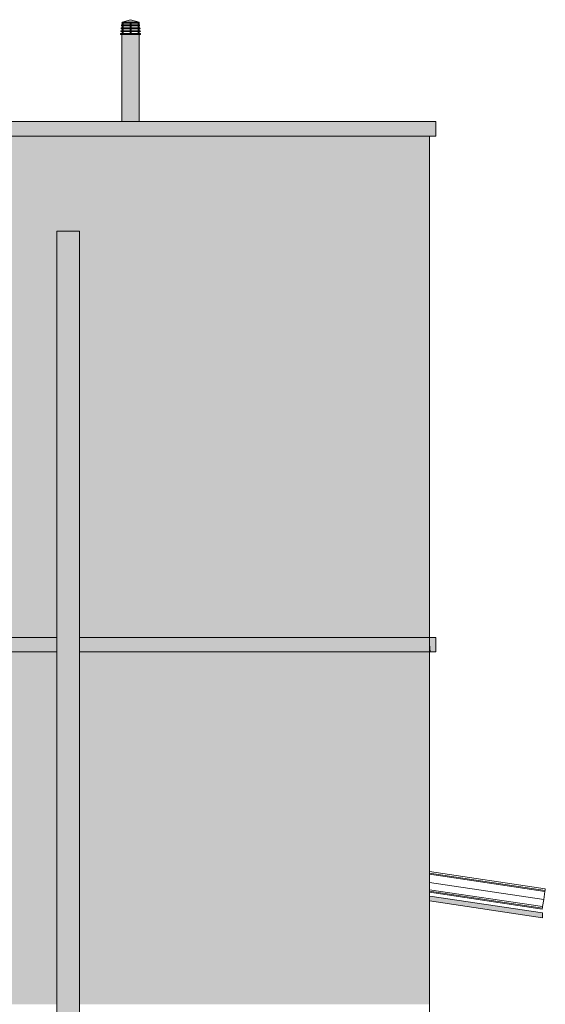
# Model space of a CAD drawing. Header units: metres. Extents: x 10.2 to 107.4, y -18.3 to 5.6.
# Tile 129 of 256: x 37.3 to 38.9, y 2.5 to 5.6. Entities that reach past the tile are written whole.
import ezdxf

# ---------------------------------------------------------------- set-up
doc = ezdxf.new("R2010")
doc.units = ezdxf.units.M
doc.layers.add('A-DETL', color=7, linetype='Continuous', lineweight=5, true_color=0x00a600)
for name, color, linetype, lineweight in [('A-DETL-GENF', 7, 'Continuous', 5), ('A-GLAZ-CWMG', 7, 'Continuous', 5), ('A-ROOF', 7, 'Continuous', 5), ('A-ROOF-PATT', 7, 'Continuous', 5), ('I-WALL', 7, 'Continuous', 5), ('Q-SPCQ', 7, 'Continuous', 5)]:
    doc.layers.add(name, color=color, linetype=linetype, lineweight=lineweight)

# ---------------------------------------------------------------- blocks, each defined once
blk = doc.blocks.new('FP_224-FACHADA 01_mini')
at = {"layer": 'A-GLAZ-CWMG'}
blk.add_line((-11.2349, 2.8798), (-10.8854, 2.8274), dxfattribs=at)
blk = doc.blocks.new('FP_225-FACHADA 01_mini')
at = {"layer": 'A-GLAZ-CWMG'}
blk.add_line((-10.8772, 2.8821), (-11.235, 2.9358), dxfattribs=at)
blk = doc.blocks.new('FP_226-FACHADA 01_mini')
at = {"layer": 'A-GLAZ-CWMG'}
blk.add_line((-10.8767, 2.8854), (-11.235, 2.9391), dxfattribs=at)
blk = doc.blocks.new('FP_227-FACHADA 01_mini')
at = {"layer": 'A-GLAZ-CWMG'}
blk.add_line((-10.876, 2.8904), (-11.235, 2.9442), dxfattribs=at)
blk = doc.blocks.new('Rectangular Mullion - Telha Fibrocimento - Ondulada-1909083-FACHADA 01_mini')
at = {"layer": 'A-GLAZ-CWMG'}
for p, q in [((-10.881, 2.8568), (-11.235, 2.9099)), ((-10.8843, 2.8349), (-11.235, 2.8875)), ((-10.885, 2.83), (-11.235, 2.8825)), ((-10.881, 2.8568), (-10.8772, 2.8821)), ((-10.877, 2.8835), (-10.8767, 2.8854)), ((-10.8767, 2.8857), (-10.876, 2.8904)), ((-10.881, 2.8568), (-10.8843, 2.8349)), ((-10.8854, 2.8274), (-10.8854, 2.8279)), ((-10.8843, 2.8349), (-10.885, 2.83))]:
    blk.add_line(p, q, dxfattribs=at)
for name in ['FP_227-FACHADA 01_mini', 'FP_226-FACHADA 01_mini', 'FP_225-FACHADA 01_mini', 'FP_224-FACHADA 01_mini']:
    blk.add_blockref(name, (0, 0), dxfattribs=at)
blk = doc.blocks.new('FP_229-FACHADA 01_mini')
at = {"layer": 'A-GLAZ-CWMG'}
blk.add_line((-11.2349, 2.8798), (-10.8854, 2.8274), dxfattribs=at)
blk = doc.blocks.new('FP_230-FACHADA 01_mini')
at = {"layer": 'A-GLAZ-CWMG'}
blk.add_line((-10.876, 2.8904), (-11.235, 2.9442), dxfattribs=at)
blk = doc.blocks.new('Rectangular Mullion - Telha Fibrocimento - Ondulada-V228-FACHADA 01_mini')
at = {"layer": 'A-GLAZ-CWMG'}
for p, q in [((-10.876, 2.89), (-10.876, 2.8904)), ((-10.8854, 2.8274), (-10.8854, 2.8279))]:
    blk.add_line(p, q, dxfattribs=at)
for name in ['FP_230-FACHADA 01_mini', 'FP_229-FACHADA 01_mini']:
    blk.add_blockref(name, (0, 0), dxfattribs=at)
blk = doc.blocks.new('RUFO_1_ - RUFO_1_-1923193-FACHADA 01_mini')
at = {"layer": 'A-ROOF-PATT', "true_color": 0xc0c0c0}
for points in [[(-11.235, 5.225), (-11.215, 5.225), (-11.215, 5.27), (-15.49, 5.27), (-15.49, 5.225), (-11.2367, 5.225)], [(-11.2324, 3.625), (-11.215, 3.625), (-11.215, 3.67), (-11.235, 3.67), (-11.235, 3.65)]]:
    blk.add_hatch(color=9, dxfattribs=at).paths.add_polyline_path(points)
h = blk.add_hatch(color=9, dxfattribs=at)
h.paths.add_polyline_path([(-11.39, 3.625), (-11.235, 3.625), (-11.235, 3.67), (-12.32, 3.67), (-12.32, 3.625), (-12.0058, 3.625)])
h.paths.add_polyline_path([(-15.262, 3.625), (-12.39, 3.625), (-12.39, 3.67), (-15.315, 3.67), (-15.315, 3.625)])
at = {"layer": 'A-ROOF'}
for p, q in [((-15.49, 5.27), (-12.1881, 5.27)), ((-12.135, 5.27), (-11.215, 5.27)), ((-11.215, 5.27), (-11.215, 5.225)), ((-11.215, 5.225), (-15.49, 5.225)), ((-15.315, 3.67), (-12.39, 3.67)), ((-12.32, 3.67), (-11.235, 3.67)), ((-11.235, 3.67), (-11.235, 3.625)), ((-11.215, 3.67), (-11.235, 3.67)), ((-11.215, 3.625), (-11.215, 3.67)), ((-11.235, 3.65), (-11.2324, 3.625)), ((-15.315, 3.625), (-12.39, 3.625)), ((-12.32, 3.625), (-11.235, 3.625)), ((-11.2324, 3.625), (-11.215, 3.625))]:
    blk.add_line(p, q, dxfattribs=at)
blk = doc.blocks.new('Dispositivos elétricos 3 - Dispositivos elétricos 1-2957697-FACHADA 01_mini')
at = {"layer": 'Q-SPCQ', "true_color": 0xbdbbb9}
h = blk.add_hatch(color=9, dxfattribs=at)
h.paths.add_polyline_path([(-12.32, -0.07), (-12.32, 1.11), (-12.39, 1.11), (-12.39, -0.07), (-12.3235, -0.07)])
h.paths.add_polyline_path([(-12.39, 1.538), (-12.32, 1.538), (-12.32, 1.635), (-12.39, 1.635)])
h.paths.add_polyline_path([(-12.39, 1.66), (-12.32, 1.66), (-12.32, 1.888), (-12.39, 1.888), (-12.39, 1.8531)])
h.paths.add_polyline_path([(-12.39, 2.088), (-12.32, 2.088), (-12.32, 4.93), (-12.39, 4.93), (-12.39, 2.249)])
at = {"layer": 'Q-SPCQ'}
for p, q in [((-12.39, 4.93), (-12.32, 4.93)), ((-12.39, 4.93), (-12.39, 2.75)), ((-12.32, 2.75), (-12.32, 4.93)), ((-12.39, 2.532), (-12.39, 2.088)), ((-12.32, 2.088), (-12.32, 2.532)), ((-12.39, 1.888), (-12.39, 1.66)), ((-12.32, 1.66), (-12.32, 1.888)), ((-12.39, 1.635), (-12.39, 1.538)), ((-12.32, 1.538), (-12.32, 1.635)), ((-12.39, 1.11), (-12.39, -0.07)), ((-12.32, -0.07), (-12.32, 1.11)), ((-12.32, -0.07), (-12.39, -0.07))]:
    blk.add_line(p, q, dxfattribs=at)

msp = doc.modelspace()

# ---------------------------------------------------------------- hatches: boundary and pattern name
at = {"layer": 'A-DETL-GENF', "true_color": 0xc0c0c0}
h = msp.add_hatch(color=9, dxfattribs=at)
h.paths.add_polyline_path([(37.6223, 5.54), (37.6798, 5.54), (37.6798, 5.5427), (37.618, 5.5427), (37.618, 5.54)])
h.paths.add_polyline_path([(37.6791, 5.5487), (37.6795, 5.5487), (37.6791, 5.5517), (37.6188, 5.5517), (37.6184, 5.5487), (37.6754, 5.5487)])
h.paths.add_polyline_path([(37.6754, 5.5576), (37.6783, 5.5576), (37.6779, 5.5606), (37.6199, 5.5606), (37.6195, 5.5576), (37.6223, 5.5576)])
h.paths.add_polyline_path([(37.6223, 5.5665), (37.677, 5.5665), (37.6754, 5.5696), (37.621, 5.5696), (37.6206, 5.5665)])
h.paths.add_polyline_path([(37.6758, 5.5753), (37.6754, 5.5783), (37.6223, 5.5765), (37.6226, 5.5753), (37.6758, 5.5753)])
msp.add_hatch(color=9, dxfattribs=at).paths.add_polyline_path([(37.6226, 5.5783), (37.6754, 5.5783), (37.649, 5.5858)])
at = {"layer": 'A-DETL-GENF', "true_color": 0xebebeb}
msp.add_hatch(color=7, dxfattribs=at).paths.add_polyline_path([(37.6754, 5.27), (37.6754, 5.54), (37.6223, 5.54), (37.6223, 5.27)])
at = {"layer": 'A-DETL-GENF', "true_color": 0x5b783c}
h = msp.add_hatch(color=77, dxfattribs=at)
h.paths.add_polyline_path([(38.44, 2.532), (38.5754, 2.532), (38.5754, 2.75), (37.4904, 2.75), (37.4904, 2.532), (37.8046, 2.532)])
h.paths.add_polyline_path([(35.8985, 2.532), (37.4204, 2.532), (37.4204, 2.75), (35.6055, 2.75), (35.6055, 2.532)])
at = {"layer": 'A-ROOF', "true_color": 0xc8c8c8}
msp.add_hatch(color=9, dxfattribs=at).paths.add_polyline_path([(38.9254, 2.8), (38.9254, 2.8152), (38.5754, 2.8674), (38.5762, 2.8524), (38.9165, 2.8013)])
at = {"layer": 'I-WALL', "true_color": 0x5b783c}
for points in [[(34.5029, 3.67), (37.4204, 3.67), (37.4224, 4.93), (37.4904, 4.93), (37.4904, 3.67), (38.4204, 3.67), (38.4204, 5.225), (34.3404, 5.225), (34.3404, 4.27), (34.5154, 4.27), (34.5154, 4.225), (34.4954, 4.225), (34.4954, 4.1129), (34.5029, 4.1119), (34.5029, 3.8323)], [(38.5754, 3.67), (38.5738, 5.225), (38.4204, 5.225), (38.4204, 3.67), (38.4726, 3.67)]]:
    msp.add_hatch(color=77, dxfattribs=at).paths.add_polyline_path(points)
h = msp.add_hatch(color=77, dxfattribs=at)
h.paths.add_polyline_path([(35.6055, 2.65), (35.6055, 2.75), (37.4204, 2.75), (37.4204, 3.625), (34.4954, 3.625), (34.4954, 2.65), (35.5808, 2.65)])
h.paths.add_polyline_path([(37.4904, 2.75), (38.5754, 2.75), (38.5754, 3.625), (37.4904, 3.625), (37.4904, 2.8427)])

# ---------------------------------------------------------------- linework, layer by layer
at = {"layer": 'A-DETL', "color": 7}
for p, q in [((37.6199, 5.5606), (37.6195, 5.5576)), ((37.6779, 5.5606), (37.6199, 5.5606)), ((37.621, 5.5696), (37.6206, 5.5665)), ((37.6206, 5.5665), (37.677, 5.5665)), ((37.6766, 5.5696), (37.621, 5.5696)), ((37.6226, 5.5783), (37.6222, 5.5753)), ((37.6222, 5.5753), (37.6758, 5.5753)), ((37.649, 5.5858), (37.6226, 5.5783)), ((37.6226, 5.5783), (37.6754, 5.5783)), ((37.6226, 5.5753), (37.6226, 5.5696)), ((37.6256, 5.5753), (37.6226, 5.5753)), ((37.6226, 5.5696), (37.6256, 5.5696)), ((37.6226, 5.5665), (37.6226, 5.5606)), ((37.6256, 5.5665), (37.6226, 5.5665)), ((37.6226, 5.5606), (37.6256, 5.5606)), ((37.6256, 5.5696), (37.6256, 5.5753)), ((37.6256, 5.5606), (37.6256, 5.5665)), ((37.6475, 5.5753), (37.6475, 5.5696)), ((37.6505, 5.5753), (37.6475, 5.5753)), ((37.6475, 5.5696), (37.6505, 5.5696)), ((37.6475, 5.5665), (37.6475, 5.5606)), ((37.6505, 5.5665), (37.6475, 5.5665)), ((37.6475, 5.5606), (37.6505, 5.5606)), ((37.6754, 5.5783), (37.649, 5.5858)), ((37.6505, 5.5696), (37.6505, 5.5753)), ((37.6505, 5.5606), (37.6505, 5.5665)), ((37.6723, 5.5753), (37.6723, 5.5696)), ((37.6753, 5.5753), (37.6723, 5.5753)), ((37.6723, 5.5696), (37.6753, 5.5696)), ((37.6723, 5.5665), (37.6723, 5.5606)), ((37.6753, 5.5665), (37.6723, 5.5665)), ((37.6723, 5.5606), (37.6753, 5.5606)), ((37.6753, 5.5696), (37.6753, 5.5753)), ((37.6753, 5.5606), (37.6753, 5.5665)), ((37.6758, 5.5753), (37.6754, 5.5783)), ((37.677, 5.5665), (37.6766, 5.5696)), ((37.6783, 5.5576), (37.6779, 5.5606)), ((37.6798, 5.5427), (37.618, 5.5427)), ((37.618, 5.5427), (37.618, 5.54)), ((37.618, 5.54), (37.6798, 5.54)), ((37.6188, 5.5517), (37.6184, 5.5487)), ((37.6184, 5.5487), (37.6795, 5.5487)), ((37.6791, 5.5517), (37.6188, 5.5517)), ((37.6195, 5.5576), (37.6783, 5.5576)), ((37.6223, 5.54), (37.6223, 5.27)), ((37.6226, 5.5576), (37.6226, 5.5517)), ((37.6256, 5.5576), (37.6226, 5.5576)), ((37.6226, 5.5517), (37.6256, 5.5517)), ((37.6226, 5.5487), (37.6226, 5.5427)), ((37.6256, 5.5487), (37.6226, 5.5487)), ((37.6226, 5.5427), (37.6256, 5.5427)), ((37.6256, 5.5517), (37.6256, 5.5576)), ((37.6256, 5.5427), (37.6256, 5.5487)), ((37.6475, 5.5576), (37.6475, 5.5517)), ((37.6505, 5.5576), (37.6475, 5.5576)), ((37.6475, 5.5517), (37.6505, 5.5517)), ((37.6475, 5.5487), (37.6475, 5.5427)), ((37.6505, 5.5487), (37.6475, 5.5487)), ((37.6475, 5.5427), (37.6505, 5.5427)), ((37.6505, 5.5517), (37.6505, 5.5576)), ((37.6505, 5.5427), (37.6505, 5.5487)), ((37.6723, 5.5576), (37.6723, 5.5517)), ((37.6753, 5.5576), (37.6723, 5.5576)), ((37.6723, 5.5517), (37.6753, 5.5517)), ((37.6723, 5.5487), (37.6723, 5.5427)), ((37.6753, 5.5487), (37.6723, 5.5487)), ((37.6723, 5.5427), (37.6753, 5.5427)), ((37.6753, 5.5517), (37.6753, 5.5576)), ((37.6753, 5.5427), (37.6753, 5.5487)), ((37.6754, 5.27), (37.6754, 5.54)), ((37.6795, 5.5487), (37.6791, 5.5517)), ((37.6798, 5.54), (37.6798, 5.5427)), ((37.4204, 2.532), (37.4204, 2.75)), ((37.4904, 2.75), (37.4904, 2.532))]:
    msp.add_line(p, q, dxfattribs=at)
at = {"layer": 'A-DETL', "color": 7, "lineweight": 9}
for p, q in [((34.2902, 5.27), (38.5954, 5.27)), ((38.5954, 5.27), (38.5954, 5.225)), ((38.5954, 5.225), (34.2902, 5.225)), ((38.5754, 5.225), (38.5754, 3.67)), ((34.4954, 3.67), (37.4204, 3.67)), ((37.4904, 3.67), (38.5954, 3.67)), ((38.5954, 3.67), (38.5954, 3.625)), ((37.4204, 3.625), (34.4954, 3.625)), ((38.5954, 3.625), (37.4904, 3.625)), ((38.5754, 3.625), (38.5754, -0.06)), ((38.5754, 2.532), (38.5754, 2.75))]:
    msp.add_line(p, q, dxfattribs=at)
at = {"layer": 'A-DETL', "color": 7, "lineweight": 15}
msp.add_line((37.6223, 5.27), (37.6754, 5.27), dxfattribs=at)
at = {"layer": 'A-ROOF'}
for p, q in [((38.9254, 2.8), (38.5754, 2.8525)), ((38.5768, 2.8674), (38.9254, 2.8152)), ((38.9254, 2.8152), (38.9254, 2.8))]:
    msp.add_line(p, q, dxfattribs=at)
at = {"layer": 'I-WALL'}
for p, q in [((38.5754, 5.225), (38.5754, 3.67)), ((38.5754, 2.75), (38.5754, 3.625))]:
    msp.add_line(p, q, dxfattribs=at)

# ---------------------------------------------------------------- block references
at = {"layer": 'A-GLAZ-CWMG'}
for name in ['Rectangular Mullion - Telha Fibrocimento - Ondulada-1909083-FACHADA 01_mini', 'Rectangular Mullion - Telha Fibrocimento - Ondulada-V228-FACHADA 01_mini', 'Rectangular Mullion - Telha Fibrocimento - Ondulada-V228-FACHADA 01_mini']:
    msp.add_blockref(name, (49.8104, 0), dxfattribs=at)
at = {"layer": 'A-ROOF'}
msp.add_blockref('RUFO_1_ - RUFO_1_-1923193-FACHADA 01_mini', (49.8104, 0), dxfattribs=at)
at = {"layer": 'Q-SPCQ'}
msp.add_blockref('Dispositivos elétricos 3 - Dispositivos elétricos 1-2957697-FACHADA 01_mini', (49.8104, 0), dxfattribs=at)

doc.saveas('drawing.dxf')
